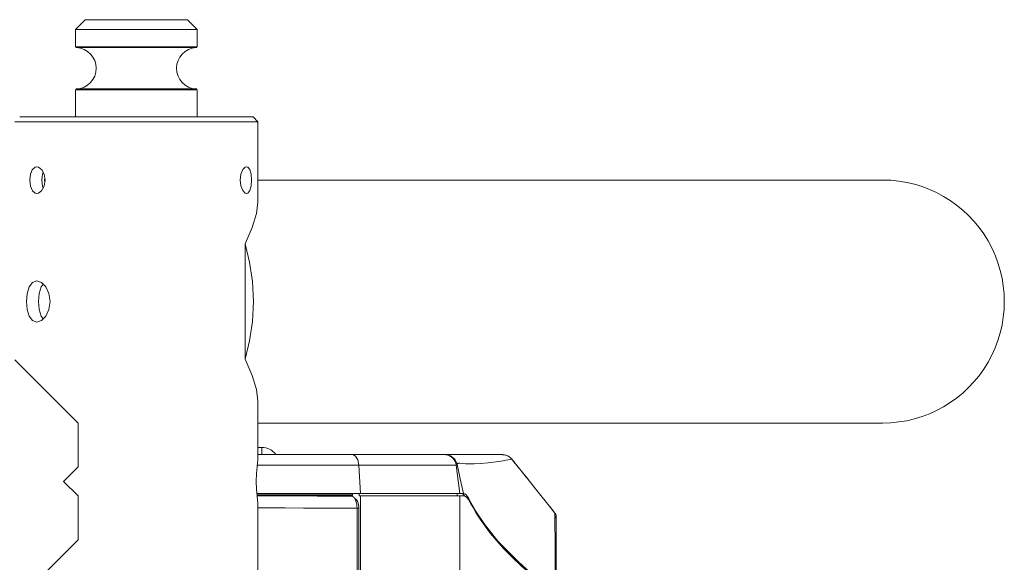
# Model space of a CAD drawing. Header units: millimetres. Extents: x 3925 to 5043, y -86 to 778.
# Tile 20 of 158: x 4167 to 4217, y 303 to 330. Entities that reach past the tile are written whole.
import ezdxf

# ---------------------------------------------------------------- set-up
doc = ezdxf.new("R2010")
doc.units = ezdxf.units.MM
doc.header["$LTSCALE"] = 46.255
for name, color, linetype in [('140-154101-0DXF_CONTINUOUS_LINE', 7, 'CONTINUOUS'), ('H30-RIGHT-CODXF_CONTINUOUS_LINE', 7, 'CONTINUOUS'), ('H30K-FRONT-CDXF_CONTINUOUS_LINE', 7, 'CONTINUOUS'), ('H30K-INDICATDXF_CONTINUOUS_LINE', 7, 'CONTINUOUS'), ('H30K-TOP-COVDXF_CONTINUOUS_LINE', 7, 'CONTINUOUS')]:
    doc.layers.add(name, color=color, linetype=linetype)

msp = doc.modelspace()

# ---------------------------------------------------------------- linework, layer by layer
at = {"layer": '140-154101-0DXF_CONTINUOUS_LINE', "color": 7, "linetype": 'Continuous', "lineweight": 0}
for p, q in [((4170.0795, 330.4307), (4169.5795, 329.9307)), ((4175.3287, 330.4307), (4170.0802, 330.4307)), ((4175.3295, 330.4307), (4175.8295, 329.9307)), ((4169.5795, 329.9307), (4169.5795, 329.042)), ((4175.8295, 329.9307), (4169.5795, 329.9307)), ((4175.8295, 329.9307), (4175.8295, 329.042)), ((4169.5795, 329.042), (4175.8295, 329.042)), ((4175.8156, 329.0075), (4169.5933, 329.0075)), ((4169.6272, 328.9921), (4175.7817, 328.9921)), ((4169.5795, 326.8193), (4169.5795, 325.4307)), ((4169.5795, 326.8193), (4175.8295, 326.8193)), ((4175.8156, 326.8538), (4169.5933, 326.8538)), ((4169.6272, 326.8692), (4175.7817, 326.8692)), ((4175.8295, 326.8193), (4175.8295, 325.4307)), ((4166.4545, 325.1807), (4178.9545, 325.1807)), ((4178.7037, 325.4307), (4166.7053, 325.4307)), ((4178.7045, 325.4307), (4178.9545, 325.1807)), ((4178.9545, 321.0504), (4178.9545, 325.1807)), ((4167.8474, 322.7121), (4167.966, 322.4766)), ((4167.9128, 322.5822), (4167.8721, 322.4772)), ((4167.8764, 321.8653), (4167.8401, 322.1809)), ((4167.8721, 322.4772), (4167.8402, 322.1809)), ((4167.9618, 321.8706), (4168.0102, 322.1807)), ((4167.966, 322.4766), (4168.0102, 322.1807)), ((4167.9897, 322.3178), (4167.9741, 322.1807)), ((4167.9741, 322.1807), (4167.9893, 322.047)), ((4178.9545, 322.1807), (4211.0852, 322.1807)), ((4167.8328, 321.6311), (4167.9618, 321.8706)), ((4167.9127, 321.7796), (4167.8764, 321.8653)), ((4178.2909, 318.8992), (4178.6658, 319.7369)), ((4178.2909, 312.9621), (4178.2909, 318.8992)), ((4167.7085, 316.3376), (4167.8118, 316.6848)), ((4167.8118, 316.6848), (4167.9146, 316.824)), ((4168.0516, 316.6837), (4168.2113, 316.3373)), ((4167.6746, 315.9308), (4167.7085, 316.3376)), ((4168.2113, 316.3373), (4168.2687, 315.9307)), ((4167.7088, 315.5221), (4167.6746, 315.9308)), ((4167.8126, 315.1747), (4167.7088, 315.5221)), ((4168.2119, 315.526), (4168.0537, 315.1807)), ((4168.2687, 315.9307), (4168.2119, 315.526)), ((4167.9145, 315.0374), (4167.8126, 315.1747)), ((4169.7045, 309.6807), (4166.4545, 312.9307)), ((4178.9545, 310.811), (4178.8843, 311.4043)), ((4178.9545, 307.7432), (4178.9545, 310.811)), ((4169.7045, 307.4307), (4169.7045, 309.6807)), ((4178.9545, 309.6807), (4211.0867, 309.6807)), ((4179.1545, 308.4307), (4178.9545, 308.4307)), ((4179.1545, 308.4307), (4179.1545, 308.0557)), ((4168.9545, 306.6807), (4169.7045, 307.4307)), ((4178.9413, 307.6624), (4178.9545, 307.7432)), ((4168.9545, 306.6807), (4169.7045, 305.9307)), ((4169.7045, 303.6807), (4169.7045, 305.9307)), ((4178.9545, 305.6182), (4178.9414, 305.6981)), ((4178.9545, 237.4932), (4178.9545, 305.6182)), ((4166.4545, 300.4307), (4169.7045, 303.6807))]:
    msp.add_line(p, q, dxfattribs=at)
for points in [[(4169.6272, 328.9921), (4169.6148, 328.9942), (4169.6031, 328.9995), (4169.5933, 329.0075)], [(4171.3897, 329.0075), (4171.3865, 329.0176), (4171.3845, 329.0294), (4171.3838, 329.042)], [(4171.3897, 329.0075), (4171.3938, 328.9995), (4171.3987, 328.9943), (4171.404, 328.9921)], [(4175.7817, 328.9921), (4175.7942, 328.9942), (4175.8058, 328.9995), (4175.8156, 329.0075)], [(4169.6272, 326.8692), (4169.6148, 326.8671), (4169.6031, 326.8618), (4169.5933, 326.8538)], [(4171.3897, 326.8538), (4171.3865, 326.8437), (4171.3845, 326.8319), (4171.3838, 326.8193)], [(4171.3897, 326.8538), (4171.3938, 326.8618), (4171.3987, 326.867), (4171.404, 326.8692)], [(4175.7817, 326.8692), (4175.7942, 326.8671), (4175.8058, 326.8618), (4175.8156, 326.8538)], [(4167.2215, 322.1807), (4167.2548, 322.4792), (4167.3481, 322.7137), (4167.4955, 322.8496), (4167.5851, 322.8682)], [(4167.5851, 322.8682), (4167.679, 322.849), (4167.8474, 322.7121)], [(4178.044, 322.1807), (4178.0792, 322.4787), (4178.1744, 322.7182)], [(4178.1744, 322.7182), (4178.3023, 322.8508), (4178.3687, 322.8682)], [(4178.3687, 322.8682), (4178.4317, 322.851), (4178.5365, 322.7186), (4178.6028, 322.4789), (4178.6251, 322.1807)], [(4167.2215, 322.1807), (4167.2577, 321.8711), (4167.3632, 321.6251), (4167.506, 321.5074), (4167.5848, 321.4937)], [(4178.1747, 321.6426), (4178.0792, 321.8826), (4178.044, 322.1807)], [(4178.6251, 322.1807), (4178.603, 321.8834), (4178.537, 321.6438), (4178.4324, 321.5107), (4178.3686, 321.4932)], [(4167.5848, 321.4937), (4167.6728, 321.5099), (4167.8328, 321.6311)], [(4178.3686, 321.4932), (4178.3031, 321.5101), (4178.1747, 321.6426)], [(4178.6658, 319.7369), (4178.8843, 320.457), (4178.9545, 321.0504)], [(4178.2909, 318.8992), (4178.5277, 317.9557), (4178.6724, 316.9571), (4178.7211, 315.9307)], [(4167.0499, 315.9307), (4167.0849, 316.3353), (4167.1904, 316.6807), (4167.3625, 316.9124), (4167.5848, 316.9932)], [(4167.5848, 316.9932), (4167.8273, 316.9133), (4168.0516, 316.6837)], [(4167.5848, 314.8682), (4167.3627, 314.9488), (4167.1914, 315.1785), (4167.0852, 315.5244), (4167.0499, 315.9307)], [(4178.7211, 315.9307), (4178.6724, 314.9042), (4178.5277, 313.9056), (4178.2909, 312.9621)], [(4168.0537, 315.1807), (4167.8283, 314.9487), (4167.5848, 314.8682)], [(4178.8843, 311.4043), (4178.6658, 312.1244), (4178.2909, 312.9621)], [(4178.8635, 306.6807), (4178.8768, 307.0855), (4178.9091, 307.4312), (4178.9413, 307.6624)], [(4178.9414, 305.6981), (4178.9094, 305.9277), (4178.877, 306.2733), (4178.8635, 306.6807)]]:
    msp.add_lwpolyline(points, dxfattribs=at)
for centre, radius, start, end in [((4169.5795, 327.9307), 1.0625, 272.57596, 87.42404), ((4175.8295, 327.9307), 1.0625, 92.57596, 267.42404), ((4211.086, 315.9307), 6.25, 270.00699, 90.00699), ((4179.1545, 307.5557), 0.875, 35.17378, 90)]:
    msp.add_arc(centre, radius, start, end, dxfattribs=at)
at = {"layer": 'H30-RIGHT-CODXF_CONTINUOUS_LINE', "color": 7, "linetype": 'Continuous', "lineweight": 0}
for p, q in [((4183.2868, 305.9208), (4183.7994, 305.9165)), ((4183.7994, 305.9165), (4183.7033, 305.9457)), ((4183.8986, 305.8465), (4183.9422, 305.7846)), ((4183.9422, 305.7846), (4183.9799, 305.7072)), ((4184.0518, 305.2979), (4184.0518, 266.2924)), ((4184.0518, 305.2973), (4184.1471, 305.2973)), ((4184.1471, 266.2929), (4184.1471, 305.2973))]:
    msp.add_line(p, q, dxfattribs=at)
for points in [[(4178.9087, 305.9348), (4179.3164, 305.9344), (4180.2635, 305.9329), (4181.1747, 305.9307), (4181.9955, 305.9278), (4182.6958, 305.9245), (4183.2868, 305.9208)], [(4183.7994, 305.9165), (4183.8505, 305.8909), (4183.8986, 305.8465)], [(4178.9545, 305.3145), (4179.3835, 305.3141), (4180.3621, 305.3127), (4181.3073, 305.3107), (4182.1623, 305.3081), (4182.8944, 305.305), (4183.5137, 305.3017), (4184.0518, 305.2979)], [(4183.9454, 305.7922), (4183.9862, 305.7716), (4184.0247, 305.7361), (4184.0595, 305.6865), (4184.0897, 305.6246), (4184.1142, 305.5523)], [(4183.9799, 305.7072), (4184.0106, 305.6168), (4184.0332, 305.5163)], [(4184.0332, 305.5163), (4184.0471, 305.4089), (4184.0518, 305.2979)], [(4184.1142, 305.5523), (4184.1323, 305.472), (4184.1433, 305.3861), (4184.1471, 305.2973)]]:
    msp.add_lwpolyline(points, dxfattribs=at)
at = {"layer": 'H30K-FRONT-CDXF_CONTINUOUS_LINE', "color": 7, "linetype": 'Continuous', "lineweight": 0}
for p, q in [((4184.1681, 305.9307), (4184.1681, 306.0557)), ((4184.1681, 305.9307), (4189.5508, 305.9307)), ((4184.2269, 266.278), (4184.2269, 305.9307)), ((4189.2045, 305.9307), (4189.2045, 306.0557)), ((4189.3295, 266.2785), (4189.3295, 305.9307))]:
    msp.add_line(p, q, dxfattribs=at)
for points in [[(4189.4638, 306.0397), (4189.5221, 306.0003), (4189.5911, 305.924)], [(4189.7811, 305.7413), (4189.6962, 305.8493), (4189.6216, 305.9065), (4189.5508, 305.9307)], [(4193.6756, 301.2673), (4193.0508, 301.8333), (4192.4921, 302.3431), (4192.0065, 302.8039), (4191.5907, 303.2267), (4191.2324, 303.6222), (4190.9148, 304.0046), (4190.6321, 304.3763), (4190.3852, 304.7315), (4190.1808, 305.0533), (4190.0165, 305.3352), (4189.8855, 305.5681), (4189.7811, 305.7413)]]:
    msp.add_lwpolyline(points, dxfattribs=at)
at = {"layer": 'H30K-INDICATDXF_CONTINUOUS_LINE', "color": 7, "linetype": 'Continuous', "lineweight": 0}
for p, q in [((4191.6393, 308.0437), (4191.5296, 308.0554)), ((4191.5368, 308.0548), (4191.6282, 308.0474)), ((4191.6282, 308.0474), (4191.7276, 308.0225)), ((4191.7276, 308.0225), (4191.8256, 307.9796)), ((4191.8256, 307.9796), (4191.9214, 307.9154)), ((4191.9214, 307.9154), (4191.9775, 307.8637)), ((4191.9775, 307.8637), (4192.0148, 307.8212)), ((4192.0148, 307.8212), (4192.014, 307.8207)), ((4192.135, 307.6723), (4192.0163, 307.8206)), ((4192.2047, 307.5854), (4192.1294, 307.6792)), ((4192.2909, 307.478), (4192.135, 307.6723)), ((4192.4293, 307.3057), (4192.2047, 307.5854)), ((4192.2826, 307.4874), (4192.4284, 307.3057)), ((4192.4275, 307.3055), (4192.4284, 307.3057)), ((4192.4293, 307.3057), (4192.4285, 307.3057)), ((4192.4293, 307.3032), (4192.4293, 307.3057))]:
    msp.add_line(p, q, dxfattribs=at)
for points in [[(4192.0148, 307.8212), (4192.0155, 307.821), (4192.016, 307.8208), (4192.0163, 307.8206)], [(4192.0148, 307.8212), (4192.1486, 307.6543), (4192.2826, 307.4874)]]:
    msp.add_lwpolyline(points, dxfattribs=at)
msp.add_arc((4191.5279, 307.4307), 0.625, 38.59715, 88.47127, dxfattribs=at)
at = {"layer": 'H30K-TOP-COVDXF_CONTINUOUS_LINE', "color": 7, "linetype": 'Continuous', "lineweight": 0}
for p, q in [((4178.9545, 308.0557), (4191.5256, 308.0557)), ((4179.2254, 308.0557), (4180.6967, 308.0557)), ((4188.531, 308.0557), (4188.6119, 308.0504)), ((4188.5827, 308.0557), (4188.8556, 307.9929)), ((4188.8556, 307.9929), (4189.0738, 307.8172)), ((4191.8165, 307.9838), (4191.7133, 308.0268)), ((4191.9194, 307.916), (4191.8165, 307.9838)), ((4192.0134, 307.8214), (4191.9194, 307.916)), ((4178.9196, 307.5068), (4189.1513, 307.5068)), ((4184.1392, 307.5068), (4184.2269, 306.0557)), ((4189.0738, 307.8172), (4189.1933, 307.5639)), ((4189.3295, 306.0557), (4189.1513, 307.5068)), ((4189.1933, 307.5639), (4189.3501, 306.8195)), ((4191.9556, 307.8145), (4192.0134, 307.8214)), ((4192.051, 307.7746), (4192.0134, 307.8214)), ((4192.4085, 307.3291), (4192.051, 307.7746)), ((4192.4564, 307.2696), (4192.3912, 307.3507)), ((4192.4912, 307.2267), (4192.4445, 307.2844)), ((4192.5088, 307.2053), (4192.4911, 307.2269)), ((4192.5105, 307.2034), (4192.5066, 307.2079)), ((4192.5113, 307.2035), (4192.5105, 307.2034)), ((4192.6526, 307.0272), (4192.5113, 307.2035)), ((4192.75, 306.9053), (4192.5113, 307.2035)), ((4192.7964, 306.8473), (4192.6525, 307.0271)), ((4192.6526, 307.0272), (4192.8433, 306.7886)), ((4192.8499, 306.7803), (4192.7964, 306.8473)), ((4189.3501, 306.8195), (4189.5199, 306.0557)), ((4178.8974, 306.0557), (4189.5199, 306.0557)), ((4178.903, 305.9953), (4183.8223, 305.9953)), ((4178.9077, 305.9457), (4183.7947, 305.9457)), ((4183.8082, 305.9501), (4183.7947, 305.9457)), ((4183.8223, 305.9953), (4183.8223, 306.0557)), ((4189.3295, 306.0557), (4189.3256, 306.0871)), ((4189.3276, 306.0709), (4189.3268, 306.0771)), ((4189.5199, 306.0557), (4189.5268, 306.0568)), ((4189.5268, 306.0568), (4189.621, 306.0214)), ((4189.621, 306.0214), (4189.7435, 305.8931)), ((4189.7435, 305.8931), (4189.9072, 305.6009)), ((4194.231, 305.0507), (4193.9778, 305.3661)), ((4194.231, 305.0507), (4194.0037, 305.3338)), ((4194.2297, 304.9312), (4194.2293, 304.7721)), ((4194.2308, 305.0509), (4194.2297, 304.9312)), ((4194.231, 305.0506), (4194.2308, 305.0509)), ((4194.2671, 304.9891), (4194.256, 305.0091)), ((4194.2679, 304.9872), (4194.256, 305.0091)), ((4194.2814, 304.9408), (4194.2671, 304.9891)), ((4194.2814, 304.9408), (4194.2679, 304.9872)), ((4194.2848, 304.916), (4194.2814, 304.9408)), ((4194.2848, 304.6652), (4194.2855, 304.8862)), ((4194.2293, 304.7721), (4194.2297, 304.5723)), ((4194.2855, 304.0468), (4194.2848, 304.6652)), ((4192.3575, 302.5398), (4193.6441, 301.3692))]:
    msp.add_line(p, q, dxfattribs=at)
for points in [[(4183.834, 308.0557), (4183.9768, 307.9842), (4184.0869, 307.7862), (4184.1392, 307.5068)], [(4191.7133, 308.0268), (4191.6152, 308.0492), (4191.5256, 308.0557)], [(4189.148, 307.5152), (4189.1599, 307.5288), (4189.1929, 307.5655)], [(4189.1933, 307.5639), (4189.2028, 307.5762), (4189.2124, 307.5874), (4189.2232, 307.5981), (4189.2362, 307.6078), (4189.2524, 307.6156), (4189.2733, 307.6207), (4189.3015, 307.6221)], [(4189.3015, 307.6221), (4189.342, 307.6193), (4189.4956, 307.601)], [(4189.4956, 307.601), (4189.6332, 307.5887), (4189.8268, 307.5796), (4190.0831, 307.5794), (4190.4069, 307.5938), (4190.7959, 307.6287), (4191.2089, 307.6832), (4191.5645, 307.7425)], [(4191.5645, 307.7425), (4191.8122, 307.7884), (4191.9556, 307.8145)], [(4192.8499, 306.7803), (4193.304, 306.2092), (4193.9267, 305.4296)], [(4183.8223, 305.9953), (4183.8185, 305.9685), (4183.8082, 305.9501)], [(4189.9072, 305.6009), (4190.1775, 305.1226), (4190.6053, 304.4847), (4191.2998, 303.612), (4192.3575, 302.5398)], [(4193.9267, 305.4296), (4194.0798, 305.2392), (4194.1725, 305.1235)], [(4194.2297, 304.5723), (4194.2307, 304.3427), (4194.2336, 303.8263)], [(4194.2336, 303.8263), (4194.2351, 303.5528), (4194.2363, 303.2761), (4194.2372, 302.9995), (4194.2377, 302.7256), (4194.238, 302.457), (4194.2381, 302.1954), (4194.2382, 301.9421), (4194.2384, 301.6977), (4194.2389, 301.4625), (4194.2395, 301.2372), (4194.2403, 301.0231)], [(4194.2887, 300.7221), (4194.2874, 301.9185), (4194.2875, 303.1086), (4194.2855, 304.0468)]]:
    msp.add_lwpolyline(points, dxfattribs=at)
for centre, radius, start, end in [((4188.531, 307.4307), 0.625, 7, 82.5612), ((4194.0356, 304.8945), 0.25, 334.12584, 38.62144)]:
    msp.add_arc(centre, radius, start, end, dxfattribs=at)

doc.saveas('drawing.dxf')
